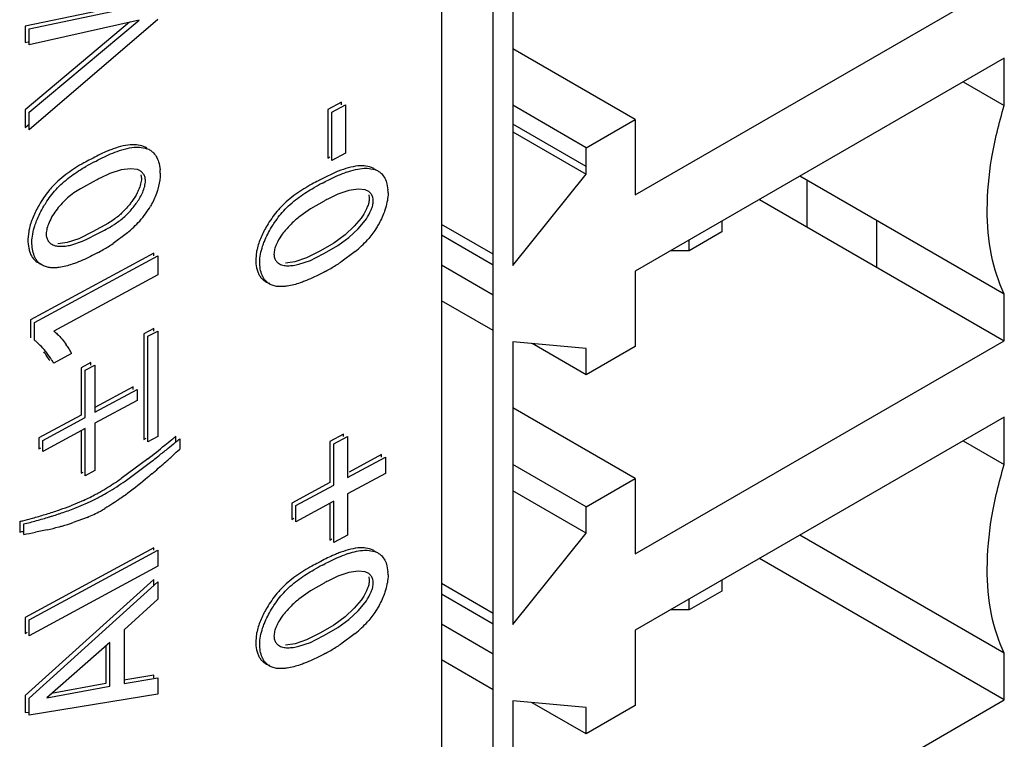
# Model space of a CAD drawing. Header units: inches. Extents: x 0 to 34, y 0 to 22.
# Tile 55 of 129: x 3.957 to 4.293, y 16.613 to 16.858. Entities that reach past the tile are written whole.
import ezdxf

# ---------------------------------------------------------------- set-up
doc = ezdxf.new("R2010")
doc.units = ezdxf.units.IN
doc.header["$LTSCALE"] = 1.87
doc.header["$MEASUREMENT"] = 0
doc.layers.get('0').update_dxf_attribs({"linetype": 'CONTINUOUS'})

msp = doc.modelspace()

# ---------------------------------------------------------------- linework, layer by layer
at = {"color": 6, "linetype": 'CONTINUOUS'}
for p, q in [((4.1010477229, 18.3875301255), (4.1010477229, 15.7329881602)), ((4.1253659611, 16.8709277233), (4.1253659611, 16.7744942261)), ((4.1671242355, 16.7986049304), (4.292955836, 16.8712585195)), ((4.1671242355, 16.8243205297), (4.1253659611, 16.848431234)), ((4.292955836, 16.8452214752), (4.1671242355, 16.7725678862)), ((4.292955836, 16.8290527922), (4.292955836, 16.8452214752)), ((4.2789542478, 16.8371371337), (4.292955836, 16.8290527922)), ((4.1504209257, 16.814676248), (4.1671242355, 16.8243205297)), ((4.1671242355, 16.8243205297), (4.1671242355, 16.7986049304)), ((4.1504209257, 16.8082492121), (4.1253659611, 16.8227156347)), ((4.1253659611, 16.7744942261), (4.1504209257, 16.8056757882)), ((4.2255927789, 16.8036696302), (4.2255927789, 16.7876825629)), ((4.2493572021, 16.7899443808), (4.2493572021, 16.7739612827)), ((4.1187499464, 16.77831423), (4.1010477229, 16.788535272)), ((4.19670485, 16.7896473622), (4.19670485, 16.7859486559)), ((4.1010477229, 16.7849854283), (4.1187499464, 16.7747693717)), ((4.19670485, 16.7859486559), (4.1855693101, 16.7795191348)), ((4.1855693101, 16.7795191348), (4.1855693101, 16.7832178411)), ((4.1855693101, 16.7795191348), (4.1791636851, 16.7795193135)), ((4.1010477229, 16.7747002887), (4.1187499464, 16.7644848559)), ((4.1671242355, 16.7725678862), (4.1671242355, 16.7468522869)), ((4.1187499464, 16.7522750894), (4.1010477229, 16.7624905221)), ((4.1504209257, 16.7462084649), (4.1253659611, 16.7484571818)), ((4.1253659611, 16.7484571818), (4.1253659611, 16.6520236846)), ((4.1504209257, 16.7372080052), (4.1319529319, 16.7478659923)), ((4.1671242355, 16.7468522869), (4.1504209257, 16.7372080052)), ((4.1504209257, 16.7372080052), (4.1504209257, 16.7462084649)), ((4.1671242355, 16.6761343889), (4.292955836, 16.7487879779)), ((4.1671242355, 16.7018499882), (4.1253659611, 16.7259606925)), ((4.292955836, 16.7227509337), (4.1671242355, 16.6500973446)), ((4.1504209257, 16.6922057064), (4.1253659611, 16.706672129)), ((4.1504209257, 16.6922057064), (4.1671242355, 16.7018499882)), ((4.1671242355, 16.7018499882), (4.1671242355, 16.6761343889)), ((4.1504209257, 16.6832052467), (4.1253659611, 16.6976716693)), ((4.1504209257, 16.6832052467), (4.1504209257, 16.6922057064)), ((4.1253659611, 16.6520236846), (4.1504209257, 16.6832052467)), ((4.292955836, 16.6422932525), (4.2233023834, 16.6825339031)), ((4.292955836, 16.6263174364), (4.2094473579, 16.6745341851)), ((4.1187499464, 16.6558436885), (4.1010477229, 16.6660647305)), ((4.19670485, 16.6671768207), (4.19670485, 16.6634781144)), ((4.1010477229, 16.6625148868), (4.1187499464, 16.6522988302)), ((4.19670485, 16.6634781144), (4.1855693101, 16.6570485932)), ((4.1855693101, 16.6570485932), (4.1855693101, 16.6607472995)), ((4.1855693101, 16.6570485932), (4.1791636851, 16.6570487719)), ((4.1010477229, 16.6522297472), (4.1187499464, 16.6420143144)), ((4.1671242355, 16.6500973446), (4.1671242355, 16.6243817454)), ((4.292955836, 16.6263174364), (4.292955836, 16.6422932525)), ((4.1187499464, 16.6298045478), (4.1010477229, 16.6400199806)), ((4.1504209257, 16.6237379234), (4.1253659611, 16.6259866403)), ((4.1253659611, 16.6259866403), (4.1253659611, 16.529553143)), ((4.1504209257, 16.6147374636), (4.1319529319, 16.6253954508)), ((4.1671242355, 16.5536638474), (4.292955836, 16.6263174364)), ((4.1671242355, 16.6243817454), (4.1504209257, 16.6147374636)), ((4.1504209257, 16.6147374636), (4.1504209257, 16.6237379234))]:
    msp.add_line(p, q, dxfattribs=at)
at = {"color": 7, "linetype": 'CONTINUOUS'}
for p, q in [((4.1187499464, 15.8838074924), (4.1187499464, 18.3653628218)), ((4.0030054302, 16.8652893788), (3.9591174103, 16.856077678)), ((3.9604839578, 16.8552345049), (4.0043719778, 16.8644462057)), ((3.9947379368, 16.85748082), (3.9591174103, 16.8276225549)), ((4.0043719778, 16.858454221), (3.9604839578, 16.8207329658)), ((3.9979875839, 16.8582161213), (3.9604839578, 16.8497301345)), ((3.9604839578, 16.8267793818), (3.9979875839, 16.8582161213)), ((3.9591174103, 16.856077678), (3.9591174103, 16.8505733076)), ((3.9604839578, 16.8497301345), (3.9604839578, 16.8552345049)), ((3.9591174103, 16.8505733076), (3.9602359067, 16.850826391)), ((4.0669861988, 16.8301639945), (4.0623735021, 16.82767171)), ((4.0669861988, 16.8293208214), (4.0669861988, 16.8301639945)), ((3.9591174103, 16.8276225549), (3.9591174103, 16.8215761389)), ((3.9604839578, 16.8207329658), (3.9604839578, 16.8267793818)), ((4.0623735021, 16.82767171), (4.0623735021, 16.811126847)), ((4.0637400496, 16.8268285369), (4.0683527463, 16.8293208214)), ((4.0637400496, 16.8102836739), (4.0637400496, 16.8268285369)), ((4.0683527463, 16.8293208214), (4.0683527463, 16.8127759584)), ((4.1504209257, 16.814676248), (4.1253659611, 16.8291426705)), ((3.9591174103, 16.8215761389), (3.9604839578, 16.822750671)), ((4.1253659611, 16.8201422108), (4.1504209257, 16.8056757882)), ((4.1504209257, 16.8056757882), (4.1504209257, 16.814676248)), ((4.0623735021, 16.811126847), (4.0630786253, 16.8115078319)), ((4.0683527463, 16.8127759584), (4.0637400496, 16.8102836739)), ((3.9919334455, 16.807152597), (3.9880636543, 16.8059056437)), ((3.9950277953, 16.807513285), (3.9919334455, 16.807152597)), ((3.997410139, 16.8072186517), (3.9950277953, 16.807513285)), ((4.0048154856, 16.8093128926), (4.0051777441, 16.8070777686)), ((4.0655654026, 16.8065122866), (4.0599443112, 16.80385016)), ((3.9833974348, 16.8035559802), (3.978038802, 16.8006729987)), ((3.9880636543, 16.8059056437), (3.9847430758, 16.8043044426)), ((3.998646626, 16.8054141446), (3.9988082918, 16.8042119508)), ((4.292955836, 16.764763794), (4.2232920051, 16.8049984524)), ((4.0695466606, 16.8000927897), (4.0656957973, 16.7988066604)), ((4.0726371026, 16.8005211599), (4.0695466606, 16.8000927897)), ((4.0750280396, 16.8003019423), (4.0726371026, 16.8005211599)), ((4.082481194, 16.8023737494), (4.0828363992, 16.8002794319)), ((4.061057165, 16.7964645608), (4.056383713, 16.7938440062)), ((4.0656957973, 16.7988066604), (4.0623282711, 16.7971705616)), ((4.076313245, 16.798554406), (4.076468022, 16.79740743)), ((4.2094473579, 16.7970047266), (4.292955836, 16.7487879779)), ((4.056383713, 16.7938440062), (4.05244602, 16.7909917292)), ((4.0736778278, 16.790662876), (4.0713084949, 16.7878596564)), ((4.0726487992, 16.7869893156), (4.0750231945, 16.7897902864)), ((3.9875977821, 16.7889793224), (3.982159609, 16.7860357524)), ((4.0713084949, 16.7878596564), (4.0682421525, 16.7849594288)), ((4.0695027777, 16.7840268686), (4.0726487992, 16.7869893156)), ((3.9603781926, 16.7861577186), (3.9600975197, 16.7833687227)), ((3.9774261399, 16.7836255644), (3.9734753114, 16.7823077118)), ((3.982159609, 16.7860357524), (3.9774261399, 16.7836255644)), ((3.9787491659, 16.7827634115), (3.9804411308, 16.7835383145)), ((3.9804411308, 16.7835383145), (3.9835261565, 16.7851925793)), ((3.9939988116, 16.7856128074), (3.9891280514, 16.7819867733)), ((4.0682421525, 16.7849594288), (4.0644145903, 16.7821260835)), ((4.0657646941, 16.7812723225), (4.0695027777, 16.7840268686)), ((3.9734753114, 16.7823077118), (3.9703017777, 16.7818932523)), ((3.9747867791, 16.7814522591), (3.9787491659, 16.7827634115)), ((4.0644145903, 16.7821260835), (4.0598193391, 16.7795147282)), ((4.0611858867, 16.7786715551), (4.0657646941, 16.7812723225)), ((4.0030054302, 16.7786505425), (3.9609478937, 16.7559264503)), ((3.9623144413, 16.7550832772), (4.0043719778, 16.7778073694)), ((4.0030054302, 16.7778073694), (4.0030054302, 16.7786505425)), ((4.0043719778, 16.7778073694), (4.0043719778, 16.7712790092)), ((4.0380656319, 16.7793908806), (4.0377572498, 16.776558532)), ((4.0551145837, 16.7771131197), (4.051149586, 16.775748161)), ((4.0598193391, 16.7795147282), (4.0551145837, 16.7771131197)), ((4.0564365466, 16.7762502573), (4.0581786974, 16.7770574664)), ((4.0581786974, 16.7770574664), (4.0611858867, 16.7786715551)), ((4.0716411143, 16.779230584), (4.0667728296, 16.7756414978)), ((4.051149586, 16.775748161), (4.0479431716, 16.7752698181)), ((4.0524931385, 16.7748994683), (4.0564365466, 16.7762502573)), ((4.0043719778, 16.7712790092), (3.968937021, 16.7521331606)), ((4.292955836, 16.7487879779), (4.292955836, 16.764763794)), ((3.9609478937, 16.7559264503), (3.9609478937, 16.7498743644)), ((3.9623144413, 16.7490311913), (3.9623144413, 16.7550832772)), ((4.0030054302, 16.7529918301), (3.9996596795, 16.7511840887)), ((4.0030054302, 16.752148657), (4.0030054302, 16.7529918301)), ((3.9996596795, 16.7511840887), (3.9996596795, 16.7152049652)), ((4.001026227, 16.7503409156), (4.0043719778, 16.752148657)), ((4.001026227, 16.7143617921), (4.001026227, 16.7503409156)), ((4.0043719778, 16.752148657), (4.0043719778, 16.7161695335)), ((3.9750143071, 16.7444704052), (3.968937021, 16.7411867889)), ((3.9815464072, 16.7413973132), (3.978210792, 16.7395950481)), ((3.978210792, 16.7395950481), (3.978210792, 16.7234765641)), ((3.9795773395, 16.738751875), (3.9829129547, 16.7405541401)), ((3.9815464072, 16.7405541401), (3.9815464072, 16.7413973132)), ((3.9829129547, 16.7405541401), (3.9829129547, 16.724435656)), ((3.9795773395, 16.722633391), (3.9795773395, 16.738751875)), ((3.9959571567, 16.733065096), (3.9829129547, 16.7260171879)), ((3.9959571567, 16.7322219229), (3.9959571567, 16.733065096)), ((3.9829129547, 16.724435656), (3.9973237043, 16.7322219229)), ((3.9973237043, 16.7322219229), (3.9973237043, 16.7284797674)), ((3.9973237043, 16.7284797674), (3.9829129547, 16.7206935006)), ((3.978210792, 16.7234765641), (3.9637990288, 16.7156897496)), ((3.9651655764, 16.7148465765), (3.9795773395, 16.722633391)), ((4.292955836, 16.7065822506), (4.292955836, 16.7227509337)), ((3.9829129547, 16.7206935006), (3.9829129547, 16.7045750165)), ((3.9795773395, 16.7188912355), (3.9651655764, 16.7111044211)), ((3.978210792, 16.7181528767), (3.978210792, 16.7036159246)), ((3.9795773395, 16.7027727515), (3.9795773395, 16.7188912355)), ((4.0043719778, 16.7161695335), (4.001026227, 16.7143617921)), ((4.010478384, 16.7143087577), (4.010478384, 16.7162547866)), ((4.0677179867, 16.7170269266), (4.0630363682, 16.714497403)), ((4.0644029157, 16.7136542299), (4.0690845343, 16.7161837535)), ((4.0677179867, 16.7161837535), (4.0677179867, 16.7170269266)), ((4.0690845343, 16.7161837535), (4.0690845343, 16.7021427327)), ((3.9637990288, 16.7156897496), (3.9637990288, 16.7119475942)), ((3.9651655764, 16.7111044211), (3.9651655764, 16.7148465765)), ((3.9996596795, 16.7152049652), (4.0003648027, 16.71558595)), ((4.0118449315, 16.7154116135), (4.0118449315, 16.7118679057)), ((4.0630363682, 16.714497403), (4.0630363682, 16.7004563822)), ((4.0644029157, 16.6996132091), (4.0644029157, 16.7136542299)), ((4.2789542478, 16.7146665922), (4.292955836, 16.7065822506)), ((3.9637990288, 16.7119475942), (3.964504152, 16.712328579)), ((4.0806651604, 16.7099813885), (4.0696136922, 16.7040101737)), ((4.0806651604, 16.7091382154), (4.0806651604, 16.7099813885)), ((4.0009880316, 16.7085955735), (3.9919050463, 16.7018347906)), ((3.9932597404, 16.7009834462), (4.0023480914, 16.7077473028)), ((4.0690845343, 16.7021427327), (4.0820317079, 16.7091382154)), ((4.0820317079, 16.7091382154), (4.0820317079, 16.7036009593)), ((3.978210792, 16.7036159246), (3.9789159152, 16.7039969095)), ((3.9829129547, 16.7045750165), (3.9795773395, 16.7027727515)), ((4.0820317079, 16.7036009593), (4.0690845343, 16.6966054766)), ((4.0630363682, 16.7004563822), (4.0500902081, 16.6934614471)), ((4.0514567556, 16.6926182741), (4.0644029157, 16.6996132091)), ((4.0690845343, 16.6966054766), (4.0690845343, 16.6825633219)), ((3.9790798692, 16.6944040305), (3.9746980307, 16.6925646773)), ((3.976061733, 16.6917204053), (3.9804459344, 16.6935606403)), ((4.0500902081, 16.6934614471), (4.0500902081, 16.6879241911)), ((4.0644029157, 16.694075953), (4.0514567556, 16.687081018)), ((4.0514567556, 16.687081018), (4.0514567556, 16.6926182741)), ((4.0630363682, 16.6933375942), (4.0630363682, 16.6808769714)), ((4.0644029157, 16.6800337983), (4.0644029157, 16.694075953)), ((3.9572960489, 16.6871876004), (3.9572960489, 16.6835996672)), ((3.9586625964, 16.6827564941), (3.9586625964, 16.6863444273)), ((3.9802697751, 16.6885928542), (3.9755323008, 16.6868121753)), ((4.0500902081, 16.6879241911), (4.0507953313, 16.688305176)), ((3.9666935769, 16.6843894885), (3.962700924, 16.6835340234)), ((4.0690845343, 16.6825633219), (4.0644029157, 16.6800337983)), ((4.0630363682, 16.6808769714), (4.0637414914, 16.6812579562)), ((4.0030054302, 16.6781974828), (3.9591174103, 16.6544843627)), ((3.9604839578, 16.6536411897), (4.0043719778, 16.6773543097)), ((4.0030054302, 16.6773543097), (4.0030054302, 16.6781974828)), ((4.0043719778, 16.6773543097), (4.0043719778, 16.6719055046)), ((4.0043719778, 16.6719055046), (3.9604839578, 16.6481923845)), ((4.069545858, 16.6698083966), (4.0656951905, 16.6685206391)), ((4.0726362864, 16.6702380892), (4.069545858, 16.6698083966)), ((4.075027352, 16.6700200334), (4.0726362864, 16.6702380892)), ((4.0824804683, 16.672094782), (4.0828362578, 16.6699981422)), ((4.0030054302, 16.6674563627), (3.9591174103, 16.6278288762)), ((3.9604839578, 16.6269857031), (4.0043719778, 16.6666131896)), ((4.0030054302, 16.6653793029), (4.0030054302, 16.6674563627)), ((4.0043719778, 16.6666131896), (4.0043719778, 16.6606767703)), ((4.061057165, 16.6661774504), (4.0563843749, 16.6635577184)), ((4.0656951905, 16.6685206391), (4.0623319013, 16.6668857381)), ((4.0763136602, 16.6682720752), (4.076468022, 16.6671271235)), ((4.0563843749, 16.6635577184), (4.0524470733, 16.6607069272)), ((4.0043719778, 16.6606767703), (3.9929491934, 16.6502524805)), ((4.0736772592, 16.6603833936), (4.0713078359, 16.6575810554)), ((4.0726481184, 16.6567107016), (4.0750226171, 16.6595108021)), ((4.0713078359, 16.6575810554), (4.0682415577, 16.6546818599)), ((4.069496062, 16.653744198), (4.0726481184, 16.6567107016)), ((3.9591174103, 16.6544843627), (3.9591174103, 16.6490355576)), ((3.9604839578, 16.6481923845), (3.9604839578, 16.6536411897)), ((4.0682415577, 16.6546818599), (4.064414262, 16.6518496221)), ((4.0657642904, 16.6509958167), (4.069496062, 16.653744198)), ((3.9591174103, 16.6490355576), (3.9598225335, 16.6494165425)), ((3.9929491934, 16.6502524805), (3.9929491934, 16.631991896)), ((4.0380654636, 16.6491099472), (4.0377572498, 16.6462770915)), ((4.0598193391, 16.6492389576), (4.0551148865, 16.6468363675)), ((4.064414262, 16.6518496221), (4.0598193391, 16.6492389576)), ((4.0611858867, 16.6483957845), (4.0657642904, 16.6509958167)), ((4.0716432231, 16.6489519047), (4.0667743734, 16.6453616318)), ((3.9880202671, 16.6459507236), (3.9665014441, 16.6270811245)), ((3.9880202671, 16.6310784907), (3.9880202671, 16.6459507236)), ((4.0511500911, 16.6454702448), (4.0479436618, 16.644991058)), ((4.0551148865, 16.6468363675), (4.0511500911, 16.6454702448)), ((4.0524935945, 16.6446215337), (4.0564368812, 16.6459735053)), ((4.0564368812, 16.6459735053), (4.0581764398, 16.6467799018)), ((4.0581764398, 16.6467799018), (4.0611858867, 16.6483957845)), ((3.9866537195, 16.6447524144), (3.9866537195, 16.6319216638)), ((4.0030054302, 16.6347544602), (3.9927738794, 16.6330352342)), ((3.9929491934, 16.631991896), (4.0043719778, 16.6339112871)), ((4.0030054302, 16.6339112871), (4.0030054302, 16.6347544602)), ((4.0043719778, 16.6339112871), (4.0043719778, 16.6282957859)), ((3.9665014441, 16.6270811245), (3.9880202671, 16.6310784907)), ((3.9866537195, 16.6319216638), (3.9680887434, 16.6284730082)), ((3.9591174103, 16.6278288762), (3.9591174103, 16.6220047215)), ((4.0043719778, 16.6282957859), (3.9604839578, 16.6211615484)), ((3.9604839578, 16.6211615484), (3.9604839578, 16.6269857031)), ((3.9591174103, 16.6220047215), (3.9603152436, 16.6221994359))]:
    msp.add_line(p, q, dxfattribs=at)
for centre, radius, start, end in [((3.998237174, 16.8075940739), 0.0071596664, 63.8742700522, 70.1047225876), ((3.998485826, 16.8081064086), 0.0065901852, 57.7099831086, 63.8537915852), ((4.0038576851, 16.7647451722), 0.0511110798, 115.9569224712, 118.934847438), ((4.0061998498, 16.7622584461), 0.0530160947, 116.1274877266, 119.7990512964), ((4.0115032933, 16.7574425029), 0.0611342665, 118.5467592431, 119.4060728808), ((3.9895906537, 16.8058907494), 0.0156322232, 0.5143219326, 4.3548969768), ((4.0819171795, 16.7656453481), 0.0440168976, 110.0875045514, 111.8074541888), ((4.0760138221, 16.8003006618), 0.0072713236, 64.8804772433, 71.4126756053), ((4.0762619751, 16.800838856), 0.0066786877, 59.3565069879, 64.8480144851), ((4.0124185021, 16.7529636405), 0.0583250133, 118.327031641, 119.8396911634), ((4.0818280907, 16.7566252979), 0.0519913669, 115.8654961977, 118.6620135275), ((4.0896766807, 16.7492255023), 0.0621921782, 118.5595888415, 119.3999677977), ((4.0821187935, 16.7678191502), 0.0407827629, 109.2303689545, 110.1143090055), ((4.0837812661, 16.7547824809), 0.0531468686, 115.9644143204, 119.5048631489), ((4.0687650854, 16.7991279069), 0.0141183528, 0.3991160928, 4.6783712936), ((4.0915824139, 16.7430032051), 0.0615622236, 118.3721339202, 119.7254090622), ((3.9762291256, 16.8095111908), 0.0296268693, 317.9668484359, 330.2025063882), ((3.9798509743, 16.7824290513), 0.0198265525, 167.3801364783, 169.1601577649), ((3.9629069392, 16.8296995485), 0.0490512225, 294.8573763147, 301.7796652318), ((3.9647605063, 16.8203469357), 0.0454019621, 310.0898193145, 317.5006765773), ((4.0420862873, 16.8147511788), 0.0462082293, 309.762069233, 317.0250504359), ((3.9700660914, 16.7849205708), 0.0036840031, 214.5522967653, 233.9299329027), ((3.9549871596, 16.833183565), 0.0615327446, 297.9452760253, 300.0159347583), ((3.953783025, 16.835229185), 0.0639063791, 300.0332751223, 303.5782339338), ((4.0570477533, 16.7755254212), 0.0193716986, 166.6985181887, 168.4898465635), ((4.047570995, 16.7781169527), 0.0035283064, 215.6772713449, 233.5306199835), ((4.0320082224, 16.8281141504), 0.0629400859, 297.9237902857, 299.8468343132), ((4.0306209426, 16.8304851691), 0.0656870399, 299.8671173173, 303.3920981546), ((3.9487544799, 16.7319731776), 0.0217910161, 48.3902061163, 51.5176869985), ((3.947845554, 16.7309712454), 0.0231437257, 43.344379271, 48.354921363), ((3.9485429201, 16.7304530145), 0.0299474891, 31.3629109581, 34.6663276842), ((3.9328090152, 16.7206073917), 0.0408324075, 31.6444334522, 36.7892914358), ((3.9457950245, 16.7287597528), 0.0331751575, 28.2660740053, 31.3900159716), ((3.9333813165, 16.7192470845), 0.0417798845, 31.6767271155, 33.6096562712), ((3.8081679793, 16.9581375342), 0.3153359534, 309.5995917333, 309.9090654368), ((3.7563392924, 17.021765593), 0.3974021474, 307.996989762, 309.059221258), ((3.7934468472, 16.9759607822), 0.3384526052, 309.0674902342, 309.5965489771), ((3.7875805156, 16.9839668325), 0.3498816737, 308.8987642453, 309.4098433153), ((3.8012507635, 16.967295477), 0.3283222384, 309.4136934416, 309.5896692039), ((3.8093310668, 16.9575319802), 0.3156487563, 309.5888017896, 309.9097220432), ((3.725528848, 17.0616837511), 0.4493327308, 308.0295198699, 308.3579933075), ((3.7595775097, 17.0186962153), 0.3944944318, 308.3547536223, 308.8966350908), ((3.8207639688, 16.9176050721), 0.2807853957, 311.4720550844, 312.2290842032), ((3.8324164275, 16.9047580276), 0.2634410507, 312.2304399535, 312.9293057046), ((3.8032756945, 16.937401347), 0.3072000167, 310.4015214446, 311.4708274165), ((3.9311130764, 16.7901081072), 0.1071813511, 301.2057926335, 304.5543642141), ((3.9337607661, 16.7872743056), 0.1048152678, 300.7807737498, 304.5869052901), ((3.9485464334, 16.7612126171), 0.0734552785, 294.5617569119, 298.2444281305), ((3.9368906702, 16.7804894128), 0.095959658, 298.9284347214, 299.3453991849), ((3.9350762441, 16.7836753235), 0.0996259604, 299.357057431, 301.1731077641), ((3.9380388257, 16.780078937), 0.0964440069, 298.9176456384, 300.3632855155), ((3.936473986, 16.7827760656), 0.0995621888, 300.3557211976, 300.7640744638), ((3.9394067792, 16.7834646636), 0.0975104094, 288.980201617, 291.2183357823), ((3.9508842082, 16.7583421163), 0.0712076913, 294.5286332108, 295.9710464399), ((3.9499582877, 16.7602519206), 0.0733301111, 295.9679845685, 297.5839731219), ((3.9491644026, 16.7617868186), 0.0750581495, 297.5785647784, 298.2358025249), ((3.921504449, 16.835212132), 0.1522727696, 285.2886761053, 286.9717985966), ((3.9249911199, 16.8234415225), 0.1399970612, 287.0131469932, 288.8328829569), ((3.9278381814, 16.8178975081), 0.1350687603, 286.9958530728, 287.4506389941), ((3.9266071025, 16.8217933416), 0.1391544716, 287.4531592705, 288.4115012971), ((3.9413325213, 16.7779786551), 0.0916963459, 288.3387946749, 288.9572297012), ((3.9253150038, 16.8256955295), 0.1432650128, 288.4088995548, 288.8277024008), ((3.9417392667, 16.7799809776), 0.0946993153, 288.3483318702, 291.2498911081), ((3.9581125, 16.7405772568), 0.0565094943, 293.0851231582, 298.1851981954), ((3.9492077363, 16.7551865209), 0.073598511, 298.9236900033, 300.3085413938), ((3.9154061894, 16.8559834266), 0.1739160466, 283.9374533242, 284.3010089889), ((3.9126294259, 16.8667417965), 0.1850269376, 284.3112975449, 285.3651979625), ((3.9154089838, 16.8605641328), 0.1795087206, 283.9429412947, 285.3811642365), ((3.9202922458, 16.8432856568), 0.1615539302, 285.3366806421, 286.923274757), ((3.9523126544, 16.7553763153), 0.0723832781, 284.6658746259, 285.5737789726), ((3.9505950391, 16.7613425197), 0.0785915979, 285.6122378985, 288.4998322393), ((3.9226920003, 16.873835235), 0.1933572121, 280.3094421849, 280.7205673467), ((3.9211352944, 16.8885414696), 0.2091787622, 280.3349894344, 281.4614545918), ((3.9350225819, 16.8228603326), 0.1420465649, 282.8830689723, 284.5210746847), ((4.0816877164, 16.6359867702), 0.0433538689, 110.0823107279, 111.0471965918), ((4.0814381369, 16.6394313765), 0.0387712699, 108.0741153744, 110.1290944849), ((4.0760116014, 16.6700389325), 0.0072514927, 64.7783713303, 71.3392138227), ((4.0762596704, 16.6705745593), 0.0066612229, 59.244405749, 64.745496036), ((4.0818143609, 16.6263524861), 0.0519776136, 115.8560272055, 118.6553688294), ((4.0837754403, 16.6244964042), 0.0531484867, 115.9565796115, 119.4992105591), ((4.0896675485, 16.6189744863), 0.0621611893, 118.56566902, 119.4064008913), ((4.0687300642, 16.6688431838), 0.0141533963, 0.4114167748, 4.6807074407), ((4.0915999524, 16.6127095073), 0.0615766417, 118.3795967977, 119.73654159), ((4.0421995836, 16.6843145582), 0.0460157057, 309.7814295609, 317.0754218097), ((4.0570563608, 16.6452444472), 0.0193803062, 166.7038774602, 168.4949060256), ((4.0475697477, 16.647836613), 0.003527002, 215.6872038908, 233.5310472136), ((4.0320629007, 16.6977494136), 0.0628398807, 297.9157905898, 299.8435349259), ((4.0306419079, 16.700178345), 0.065653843, 299.8643353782, 303.3908949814)]:
    msp.add_arc(centre, radius, start, end, dxfattribs=at)
at = {"color": 6, "linetype": 'CONTINUOUS'}
for points, knots in [([(4.2871455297, 16.7935534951), (4.2871455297, 16.7993296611), (4.288256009, 16.8113635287), (4.2911044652, 16.8230857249), (4.292955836, 16.8290527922)], [0, 0, 0, 0, 0.4803926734, 1, 1, 1, 1]), ([(4.292955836, 16.764763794), (4.2909370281, 16.768939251), (4.2879606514, 16.7784580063), (4.2871455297, 16.7883401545), (4.2871455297, 16.7935534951)], [0, 0, 0, 0, 0.4707929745, 1, 1, 1, 1]), ([(4.2871455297, 16.6710829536), (4.2871455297, 16.6768591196), (4.288256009, 16.6888929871), (4.2911044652, 16.7006151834), (4.292955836, 16.7065822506)], [0, 0, 0, 0, 0.4803926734, 1, 1, 1, 1]), ([(4.292955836, 16.6422932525), (4.2909370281, 16.6464687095), (4.2879606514, 16.6559874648), (4.2871455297, 16.665869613), (4.2871455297, 16.6710829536)], [0, 0, 0, 0, 0.4707929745, 1, 1, 1, 1])]:
    msp.add_open_spline(points, degree=3, knots=knots, dxfattribs=at)
at = {"color": 7, "linetype": 'CONTINUOUS'}
for points, knots in [([(3.989176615, 16.8142698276), (3.9886005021, 16.8140639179), (3.9862445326, 16.8131601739), (3.9839673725, 16.8120576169), (3.9822887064, 16.8111445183)], [0, 0, 0, 0, 0.2425160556, 1, 1, 1, 1]), ([(3.9828531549, 16.8098571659), (3.9834825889, 16.8102148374), (3.9859439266, 16.8115528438), (3.9885128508, 16.8126990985), (3.9904689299, 16.8133994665)], [0, 0, 0, 0, 0.2584052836, 1, 1, 1, 1]), ([(3.9957653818, 16.815690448), (3.9946808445, 16.8156687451), (3.9924334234, 16.8153327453), (3.9902774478, 16.8146632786), (3.989176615, 16.8142698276)], [0, 0, 0, 0, 0.4813030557, 1, 1, 1, 1]), ([(3.9904689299, 16.8133994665), (3.9915871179, 16.8137998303), (3.9937774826, 16.8144815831), (3.9960609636, 16.8148244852), (3.9971632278, 16.8148475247)], [0, 0, 0, 0, 0.5186002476, 1, 1, 1, 1]), ([(4.0006397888, 16.8145206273), (3.9999425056, 16.8149484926), (3.9983351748, 16.8155680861), (3.9966351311, 16.8157078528), (3.9957653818, 16.815690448)], [0, 0, 0, 0, 0.4846468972, 1, 1, 1, 1]), ([(3.9971632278, 16.8148475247), (3.9974714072, 16.8148539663), (3.9986570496, 16.8148358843), (3.9998480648, 16.8146259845), (4.0006736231, 16.814326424)], [0, 0, 0, 0, 0.2598006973, 1, 1, 1, 1]), ([(4.0020063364, 16.8136774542), (4.002353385, 16.8134556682), (4.0031688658, 16.8127580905), (4.004165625, 16.8112744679), (4.0046381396, 16.809994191), (4.0048154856, 16.8093128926)], [0, 0, 0, 0, 0.2333893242, 0.6010656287, 1, 1, 1, 1]), ([(3.9791293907, 16.809476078), (3.9772436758, 16.8084336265), (3.9744546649, 16.8066594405), (3.9709307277, 16.8038923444), (3.9692530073, 16.8022773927), (3.9684522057, 16.8014068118)], [0, 0, 0, 0, 0.4812659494, 0.7357942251, 1, 1, 1, 1]), ([(3.9701686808, 16.8009405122), (3.9709030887, 16.8017152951), (3.972431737, 16.8031592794), (3.9748700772, 16.805070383), (3.9773400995, 16.8067625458), (3.9790157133, 16.8077849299), (3.979852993, 16.8082644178)], [0, 0, 0, 0, 0.2629337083, 0.516806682, 0.7623575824, 1, 1, 1, 1]), ([(4.0001748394, 16.8033687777), (4.0001765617, 16.8038542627), (4.0000366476, 16.8047756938), (3.9994067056, 16.8059445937), (3.99849983, 16.80677114), (3.9977797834, 16.8071002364), (3.997410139, 16.8072186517)], [0, 0, 0, 0, 0.287038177, 0.5387652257, 0.7705125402, 1, 1, 1, 1]), ([(4.0733860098, 16.808489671), (4.0722988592, 16.8084487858), (4.0700526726, 16.8080784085), (4.0678990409, 16.807386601), (4.0667993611, 16.8069846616)], [0, 0, 0, 0, 0.4816459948, 1, 1, 1, 1]), ([(4.0686862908, 16.8063263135), (4.0697045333, 16.8066813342), (4.0717028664, 16.8072882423), (4.0737775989, 16.80760864), (4.0747836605, 16.8076473)], [0, 0, 0, 0, 0.5171580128, 1, 1, 1, 1]), ([(4.078299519, 16.8074280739), (4.0775896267, 16.8078363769), (4.0759642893, 16.808415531), (4.0742585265, 16.8085224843), (4.0733860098, 16.808489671)], [0, 0, 0, 0, 0.4839852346, 1, 1, 1, 1]), ([(4.0747836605, 16.8076473), (4.0750943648, 16.8076592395), (4.0762894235, 16.8076624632), (4.0774931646, 16.8074755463), (4.0783315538, 16.8071927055)], [0, 0, 0, 0, 0.2600328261, 1, 1, 1, 1]), ([(4.0796660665, 16.8065849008), (4.0800112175, 16.8063764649), (4.0813543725, 16.8052840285), (4.0821412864, 16.803639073), (4.082481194, 16.8023737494)], [0, 0, 0, 0, 0.2353262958, 1, 1, 1, 1]), ([(3.9988082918, 16.8042119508), (3.9987793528, 16.8035663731), (3.9985566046, 16.8022263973), (3.9981208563, 16.8009452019), (3.9978477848, 16.8002985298)], [0, 0, 0, 0, 0.4793286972, 1, 1, 1, 1]), ([(3.9992383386, 16.7995084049), (3.9995087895, 16.8001486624), (3.9999432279, 16.8014098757), (4.000160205, 16.8027343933), (4.0001748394, 16.8033687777)], [0, 0, 0, 0, 0.5227444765, 1, 1, 1, 1]), ([(4.005222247, 16.8060310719), (4.0052170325, 16.805587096), (4.0051249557, 16.8037123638), (4.0047670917, 16.801853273), (4.0043692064, 16.8004776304)], [0, 0, 0, 0, 0.236672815, 1, 1, 1, 1]), ([(4.060512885, 16.8025650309), (4.0611394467, 16.8029208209), (4.0635922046, 16.8042545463), (4.0661486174, 16.8054024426), (4.0680938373, 16.8061145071)], [0, 0, 0, 0, 0.2580715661, 1, 1, 1, 1]), ([(3.9684522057, 16.8014068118), (3.968019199, 16.8009360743), (3.9663204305, 16.7989630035), (3.9648551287, 16.7967932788), (3.9638790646, 16.7950902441)], [0, 0, 0, 0, 0.2457625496, 1, 1, 1, 1]), ([(3.9655249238, 16.794724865), (3.965859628, 16.7952889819), (3.9672370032, 16.7974811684), (3.9688387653, 16.7995374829), (3.9701686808, 16.8009405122)], [0, 0, 0, 0, 0.2533446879, 1, 1, 1, 1]), ([(3.978038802, 16.8006729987), (3.9772764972, 16.8002152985), (3.9757384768, 16.7992508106), (3.9742930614, 16.7981460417), (3.9735966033, 16.7975369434)], [0, 0, 0, 0, 0.4900582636, 1, 1, 1, 1]), ([(3.9978477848, 16.8002985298), (3.9977000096, 16.7999485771), (3.9970470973, 16.7985593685), (3.9962112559, 16.7972628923), (3.99553272, 16.7963297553)], [0, 0, 0, 0, 0.2476958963, 1, 1, 1, 1]), ([(4.0043692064, 16.8004776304), (4.0042292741, 16.7999938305), (4.0035907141, 16.7980293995), (4.0027129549, 16.7961443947), (4.0019389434, 16.7947885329)], [0, 0, 0, 0, 0.2439046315, 1, 1, 1, 1]), ([(4.0568908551, 16.8022458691), (4.0550127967, 16.801219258), (4.0522329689, 16.7994742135), (4.0487116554, 16.7967546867), (4.0470309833, 16.7951675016), (4.0462269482, 16.7943113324)], [0, 0, 0, 0, 0.4814124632, 0.7358223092, 1, 1, 1, 1]), ([(4.0477819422, 16.7936685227), (4.0485278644, 16.7944501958), (4.0500798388, 16.7959059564), (4.0525539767, 16.7978299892), (4.0550586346, 16.7995311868), (4.0567577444, 16.8005565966), (4.0576065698, 16.8010369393)], [0, 0, 0, 0, 0.2630990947, 0.5170251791, 0.7625070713, 1, 1, 1, 1]), ([(4.0778345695, 16.7965642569), (4.0778353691, 16.7970445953), (4.0776919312, 16.7979558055), (4.0770489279, 16.7991026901), (4.0761256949, 16.7998954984), (4.0753998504, 16.8001967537), (4.0750280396, 16.8003019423)], [0, 0, 0, 0, 0.2867685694, 0.5377616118, 0.7693119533, 1, 1, 1, 1]), ([(3.9735966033, 16.7975369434), (3.9722930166, 16.796396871), (3.9699200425, 16.7937722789), (3.9679892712, 16.7907792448), (3.9672873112, 16.7891335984)], [0, 0, 0, 0, 0.4918608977, 1, 1, 1, 1]), ([(3.9965937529, 16.7950762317), (3.9968537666, 16.7954216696), (3.9978611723, 16.7968177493), (3.998736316, 16.7983199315), (3.9992383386, 16.7995084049)], [0, 0, 0, 0, 0.2510049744, 1, 1, 1, 1]), ([(4.076468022, 16.79740743), (4.0764671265, 16.7969087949), (4.0763051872, 16.7958616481), (4.0759725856, 16.7948647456), (4.0757680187, 16.794354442)], [0, 0, 0, 0, 0.4756090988, 1, 1, 1, 1]), ([(4.0771243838, 16.7934870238), (4.0773312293, 16.7940009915), (4.0776673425, 16.7950059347), (4.0778319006, 16.7960612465), (4.0778345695, 16.7965642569)], [0, 0, 0, 0, 0.5241291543, 1, 1, 1, 1]), ([(4.0828830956, 16.799226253), (4.0828696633, 16.7983863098), (4.0826794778, 16.7966444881), (4.0822633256, 16.7949469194), (4.0820023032, 16.7940816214)], [0, 0, 0, 0, 0.4817187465, 1, 1, 1, 1]), ([(3.9638790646, 16.7950902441), (3.9631175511, 16.7937615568), (3.9617758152, 16.7910650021), (3.9608247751, 16.7881978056), (3.9605034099, 16.7867607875)], [0, 0, 0, 0, 0.5098083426, 1, 1, 1, 1]), ([(3.9624552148, 16.7880439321), (3.9626406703, 16.7886169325), (3.9634730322, 16.7909264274), (3.96458017, 16.7931325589), (3.9655249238, 16.794724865)], [0, 0, 0, 0, 0.2454467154, 1, 1, 1, 1]), ([(3.99553272, 16.7963297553), (3.9952634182, 16.7959594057), (3.9941804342, 16.7945362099), (3.9929735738, 16.7932041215), (3.9919996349, 16.7922975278)], [0, 0, 0, 0, 0.2560305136, 1, 1, 1, 1]), ([(3.9930939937, 16.7912022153), (3.9934080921, 16.7914864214), (3.9946667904, 16.7926912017), (3.9958010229, 16.79402306), (3.9965937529, 16.7950762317)], [0, 0, 0, 0, 0.2431967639, 1, 1, 1, 1]), ([(4.0462269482, 16.7943113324), (4.0457951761, 16.793851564), (4.0440963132, 16.7919217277), (4.0426220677, 16.7897983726), (4.041633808, 16.7881297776)], [0, 0, 0, 0, 0.2454163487, 1, 1, 1, 1]), ([(4.0431448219, 16.7875283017), (4.0434808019, 16.7880858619), (4.0448605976, 16.7902510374), (4.0464587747, 16.7922819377), (4.0477819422, 16.7936685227)], [0, 0, 0, 0, 0.2535332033, 1, 1, 1, 1]), ([(4.0757680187, 16.794354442), (4.0756370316, 16.7940276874), (4.0750582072, 16.7927339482), (4.0743042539, 16.7915231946), (4.0736778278, 16.790662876)], [0, 0, 0, 0, 0.2485662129, 1, 1, 1, 1]), ([(4.0750231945, 16.7897902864), (4.0756525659, 16.790651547), (4.0764104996, 16.7918637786), (4.0769926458, 16.7931596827), (4.0771243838, 16.7934870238)], [0, 0, 0, 0, 0.751434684, 1, 1, 1, 1]), ([(4.0820023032, 16.7940816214), (4.0818543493, 16.7935911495), (4.0811890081, 16.7916055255), (4.0802958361, 16.7896975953), (4.0795146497, 16.7883228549)], [0, 0, 0, 0, 0.2447115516, 1, 1, 1, 1]), ([(3.9919996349, 16.7922975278), (3.9916520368, 16.791973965), (3.9902670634, 16.7907621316), (3.9887522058, 16.7897064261), (3.9875977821, 16.7889793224)], [0, 0, 0, 0, 0.2582016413, 1, 1, 1, 1]), ([(3.9887399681, 16.7880021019), (3.9891122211, 16.7882324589), (3.9906321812, 16.7892002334), (3.9920821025, 16.7902866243), (3.9930939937, 16.7912022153)], [0, 0, 0, 0, 0.2428780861, 1, 1, 1, 1]), ([(4.05244602, 16.7909917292), (4.0514246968, 16.7901466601), (4.0494383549, 16.7883068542), (4.0476288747, 16.7862832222), (4.0468111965, 16.7851733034)], [0, 0, 0, 0, 0.4902037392, 1, 1, 1, 1]), ([(3.9614640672, 16.7825255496), (3.9614553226, 16.7834225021), (3.9616689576, 16.7852990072), (3.9621541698, 16.7871137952), (3.9624552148, 16.7880439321)], [0, 0, 0, 0, 0.478490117, 1, 1, 1, 1]), ([(3.9672873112, 16.7891335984), (3.9670102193, 16.7884839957), (3.9665632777, 16.7872056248), (3.9663381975, 16.7858608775), (3.9663240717, 16.7852172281)], [0, 0, 0, 0, 0.5231206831, 1, 1, 1, 1]), ([(4.041633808, 16.7881297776), (4.040866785, 16.7868347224), (4.0395043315, 16.7842029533), (4.0385291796, 16.7813942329), (4.0381957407, 16.7799823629)], [0, 0, 0, 0, 0.5092097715, 1, 1, 1, 1]), ([(4.040115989, 16.7810785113), (4.0402998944, 16.7816328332), (4.0411251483, 16.7838644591), (4.0422188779, 16.7859916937), (4.0431448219, 16.7875283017)], [0, 0, 0, 0, 0.2455919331, 1, 1, 1, 1]), ([(4.0795146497, 16.7883228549), (4.0792556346, 16.7878670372), (4.0781806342, 16.7860873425), (4.0769253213, 16.7844158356), (4.0758946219, 16.7832520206)], [0, 0, 0, 0, 0.2521887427, 1, 1, 1, 1]), ([(3.9600975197, 16.7833687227), (3.9601212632, 16.7823674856), (3.9602456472, 16.7808970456), (3.9607168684, 16.7790525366), (3.9612233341, 16.7778416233), (3.9619182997, 16.7768101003), (3.9630476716, 16.7757011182), (3.9641160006, 16.7751494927), (3.9648544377, 16.7749188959)], [0, 0, 0, 0, 0.2883016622, 0.4218513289, 0.5467665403, 0.6642357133, 0.7773066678, 1, 1, 1, 1]), ([(3.9663240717, 16.7852172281), (3.966322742, 16.7847721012), (3.966438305, 16.783925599), (3.9668080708, 16.7831556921), (3.9670319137, 16.7828311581)], [0, 0, 0, 0, 0.5303115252, 1, 1, 1, 1]), ([(4.0468111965, 16.7851733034), (4.0461921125, 16.7843329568), (4.0454431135, 16.7831524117), (4.0448663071, 16.781888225), (4.0447360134, 16.7815691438)], [0, 0, 0, 0, 0.7517630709, 1, 1, 1, 1]), ([(3.9647398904, 16.7747529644), (3.9641943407, 16.7750948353), (3.963442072, 16.7757572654), (3.96268202, 16.7768573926), (3.9620559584, 16.7781759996), (3.9615889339, 16.7800898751), (3.9614751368, 16.7816904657), (3.9614640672, 16.7825255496)], [0, 0, 0, 0, 0.2195236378, 0.3341711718, 0.4544647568, 0.7152346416, 1, 1, 1, 1]), ([(3.9678970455, 16.7819428), (3.9683363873, 16.7816222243), (3.9693908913, 16.7811635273), (3.9711196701, 16.7810035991), (3.972937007, 16.7811025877), (3.9741659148, 16.7813118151), (3.9747867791, 16.7814522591)], [0, 0, 0, 0, 0.2304063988, 0.4732387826, 0.7303279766, 1, 1, 1, 1]), ([(4.0391237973, 16.7757153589), (4.0391190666, 16.7765880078), (4.0393345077, 16.7784127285), (4.0398165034, 16.7801758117), (4.040115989, 16.7810785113)], [0, 0, 0, 0, 0.4784999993, 1, 1, 1, 1]), ([(4.0447360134, 16.7815691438), (4.0445214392, 16.7810436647), (4.0441750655, 16.7800092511), (4.0439998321, 16.7789266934), (4.0439838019, 16.7784070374)], [0, 0, 0, 0, 0.5219297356, 1, 1, 1, 1]), ([(3.9838231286, 16.7788258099), (3.9832321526, 16.7785001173), (3.9809136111, 16.7772600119), (3.9785216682, 16.776149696), (3.9766961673, 16.7754502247)], [0, 0, 0, 0, 0.2565996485, 1, 1, 1, 1]), ([(4.0377572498, 16.776558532), (4.0377828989, 16.7755839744), (4.0379130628, 16.7741534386), (4.0383935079, 16.772365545), (4.0389049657, 16.7711975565), (4.0396018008, 16.7702094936), (4.0407303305, 16.769155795), (4.04178759, 16.7686454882), (4.0425150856, 16.7684370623)], [0, 0, 0, 0, 0.2882332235, 0.4214794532, 0.5460248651, 0.6632060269, 0.7762585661, 1, 1, 1, 1]), ([(4.0439838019, 16.7784070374), (4.0439833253, 16.7779670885), (4.0441016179, 16.7771309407), (4.0444778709, 16.7763749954), (4.0447048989, 16.7760591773)], [0, 0, 0, 0, 0.5307626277, 1, 1, 1, 1]), ([(3.9707661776, 16.7738386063), (3.970218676, 16.7737663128), (3.9691411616, 16.7736747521), (3.9675555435, 16.7737437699), (3.9660627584, 16.7740685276), (3.9651543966, 16.7744932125), (3.9647398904, 16.7747529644)], [0, 0, 0, 0, 0.2667066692, 0.5210575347, 0.7637596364, 1, 1, 1, 1]), ([(3.9766961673, 16.7754502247), (3.9761975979, 16.7752591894), (3.9742699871, 16.7745628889), (3.9722698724, 16.7740371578), (3.9707661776, 16.7738386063)], [0, 0, 0, 0, 0.2603625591, 1, 1, 1, 1]), ([(4.0423850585, 16.7682399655), (4.0418498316, 16.7685620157), (4.0411084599, 16.769190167), (4.0403526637, 16.7702422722), (4.0397246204, 16.7715065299), (4.0392472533, 16.7733543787), (4.0391320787, 16.7749052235), (4.0391237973, 16.7757153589)], [0, 0, 0, 0, 0.21988968, 0.3344593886, 0.4545391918, 0.7147994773, 1, 1, 1, 1]), ([(4.0454737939, 16.7752795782), (4.0459169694, 16.7749515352), (4.0469951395, 16.7744912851), (4.0487590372, 16.7743669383), (4.050610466, 16.7745100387), (4.0518614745, 16.7747458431), (4.0524931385, 16.7748994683)], [0, 0, 0, 0, 0.2292487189, 0.4719581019, 0.7297143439, 1, 1, 1, 1]), ([(4.0614828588, 16.7725020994), (4.0608961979, 16.772178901), (4.0585930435, 16.7709461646), (4.0562196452, 16.7698378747), (4.0544089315, 16.7691336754)], [0, 0, 0, 0, 0.2563693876, 1, 1, 1, 1]), ([(4.0484968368, 16.767462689), (4.0479433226, 16.7673789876), (4.0468540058, 16.7672623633), (4.0452479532, 16.7672904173), (4.0437321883, 16.7675779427), (4.0428068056, 16.767986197), (4.0423850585, 16.7682399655)], [0, 0, 0, 0, 0.2674649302, 0.5223510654, 0.7648324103, 1, 1, 1, 1]), ([(4.0544089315, 16.7691336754), (4.0539125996, 16.7689406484), (4.0519894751, 16.768233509), (4.049997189, 16.7676895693), (4.0484968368, 16.767462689)], [0, 0, 0, 0, 0.2597839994, 1, 1, 1, 1]), ([(3.968937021, 16.7521331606), (3.9693404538, 16.7518112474), (3.9709247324, 16.7504286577), (3.9722725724, 16.7487899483), (3.9731740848, 16.7474870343)], [0, 0, 0, 0, 0.2457132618, 1, 1, 1, 1]), ([(3.9681767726, 16.7423735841), (3.9676466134, 16.743171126), (3.9665427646, 16.7447162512), (3.9653218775, 16.7461733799), (3.9646766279, 16.7468566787)], [0, 0, 0, 0, 0.5047074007, 1, 1, 1, 1]), ([(4.0023843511, 16.7034620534), (4.0016391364, 16.7028273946), (3.9986852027, 16.7003343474), (3.9956621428, 16.6979187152), (3.9933265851, 16.6962219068)], [0, 0, 0, 0, 0.253212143, 1, 1, 1, 1]), ([(3.9933265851, 16.6962219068), (3.9927531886, 16.6958053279), (3.9904841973, 16.694196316), (3.9881392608, 16.6926933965), (3.9863496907, 16.6916474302)], [0, 0, 0, 0, 0.2548006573, 1, 1, 1, 1]), ([(4.0661177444, 16.6764482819), (4.0656011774, 16.6762495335), (4.0634964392, 16.6753939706), (4.0614532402, 16.6743902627), (4.0599442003, 16.6735687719)], [0, 0, 0, 0, 0.2436492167, 1, 1, 1, 1]), ([(4.060512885, 16.6722835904), (4.0611395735, 16.6726395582), (4.0635928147, 16.67397389), (4.0661498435, 16.6751221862), (4.0680955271, 16.6758344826)], [0, 0, 0, 0, 0.2580765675, 1, 1, 1, 1]), ([(4.0733886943, 16.6782089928), (4.0723014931, 16.678168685), (4.0700549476, 16.6777987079), (4.0679011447, 16.6771067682), (4.0668013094, 16.6767047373)], [0, 0, 0, 0, 0.4816148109, 1, 1, 1, 1]), ([(4.0694094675, 16.6762895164), (4.0703080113, 16.6765815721), (4.0720752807, 16.6770764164), (4.0738997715, 16.6773330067), (4.074786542, 16.6773666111)], [0, 0, 0, 0, 0.5156665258, 1, 1, 1, 1]), ([(4.078299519, 16.6771420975), (4.0775905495, 16.6775516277), (4.0759663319, 16.6781330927), (4.0742609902, 16.678241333), (4.0733886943, 16.6782089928)], [0, 0, 0, 0, 0.4839965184, 1, 1, 1, 1]), ([(4.074786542, 16.6773666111), (4.0750970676, 16.6773783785), (4.0762913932, 16.6773808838), (4.0774943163, 16.6771929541), (4.0783318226, 16.6769092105)], [0, 0, 0, 0, 0.2600372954, 1, 1, 1, 1]), ([(4.0796660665, 16.6762989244), (4.0800112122, 16.6760913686), (4.0813541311, 16.6750016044), (4.0821406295, 16.673358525), (4.0824804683, 16.672094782)], [0, 0, 0, 0, 0.2353336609, 1, 1, 1, 1]), ([(4.0568890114, 16.6719638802), (4.0550111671, 16.6709376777), (4.0522316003, 16.6691933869), (4.0487102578, 16.6664752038), (4.0470296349, 16.6648885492), (4.0462256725, 16.6640325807)], [0, 0, 0, 0, 0.4814124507, 0.7358190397, 1, 1, 1, 1]), ([(4.0477856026, 16.6633949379), (4.048531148, 16.6641757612), (4.050082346, 16.6656298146), (4.0525551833, 16.6675513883), (4.0550583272, 16.66925056), (4.0567562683, 16.6702749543), (4.0576045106, 16.670754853)], [0, 0, 0, 0, 0.2630946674, 0.5170123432, 0.7624955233, 1, 1, 1, 1]), ([(4.0778345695, 16.6662839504), (4.0778353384, 16.6667642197), (4.077691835, 16.6676752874), (4.0770486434, 16.6688218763), (4.0761251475, 16.669614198), (4.075399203, 16.6699150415), (4.075027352, 16.6700200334)], [0, 0, 0, 0, 0.2867624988, 0.5377444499, 0.7692924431, 1, 1, 1, 1]), ([(4.0828830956, 16.6689448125), (4.0828685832, 16.6681015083), (4.0826771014, 16.6663531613), (4.0822591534, 16.6646490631), (4.081996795, 16.6637806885)], [0, 0, 0, 0, 0.4818022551, 1, 1, 1, 1]), ([(4.076468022, 16.6671271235), (4.0764671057, 16.6666285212), (4.0763051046, 16.6655814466), (4.0759724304, 16.6645846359), (4.0757678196, 16.6640743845)], [0, 0, 0, 0, 0.4756073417, 1, 1, 1, 1]), ([(4.0771241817, 16.6632069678), (4.0773310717, 16.6637208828), (4.0776672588, 16.6647257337), (4.0778318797, 16.6657809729), (4.0778345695, 16.6662839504)], [0, 0, 0, 0, 0.5241308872, 1, 1, 1, 1]), ([(4.0462256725, 16.6640325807), (4.0457938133, 16.6635727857), (4.044094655, 16.6616426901), (4.0426204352, 16.6595188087), (4.0416323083, 16.657849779)], [0, 0, 0, 0, 0.245410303, 1, 1, 1, 1]), ([(4.0431469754, 16.6572545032), (4.0434830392, 16.6578121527), (4.0448631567, 16.6599775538), (4.0464618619, 16.66200856), (4.0477856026, 16.6633949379)], [0, 0, 0, 0, 0.2535437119, 1, 1, 1, 1]), ([(4.0757678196, 16.6640743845), (4.0756368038, 16.6637476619), (4.0750578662, 16.662454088), (4.0743037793, 16.6612435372), (4.0736772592, 16.6603833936)], [0, 0, 0, 0, 0.2485712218, 1, 1, 1, 1]), ([(4.0750226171, 16.6595108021), (4.075652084, 16.6603718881), (4.0764101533, 16.661583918), (4.0769924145, 16.6628796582), (4.0771241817, 16.6632069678)], [0, 0, 0, 0, 0.7514296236, 1, 1, 1, 1]), ([(4.081996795, 16.6637806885), (4.0818486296, 16.6632902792), (4.0811822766, 16.6613048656), (4.0802877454, 16.6593973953), (4.0795054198, 16.6580231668)], [0, 0, 0, 0, 0.2446981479, 1, 1, 1, 1]), ([(4.0524470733, 16.6607069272), (4.0514258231, 16.6598623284), (4.0494395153, 16.6580235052), (4.0476298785, 16.6560009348), (4.0468120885, 16.6548915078)], [0, 0, 0, 0, 0.4901963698, 1, 1, 1, 1]), ([(4.0416323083, 16.657849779), (4.0408654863, 16.656554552), (4.0395035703, 16.6539224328), (4.0385288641, 16.651113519), (4.0381955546, 16.6497016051)], [0, 0, 0, 0, 0.5092150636, 1, 1, 1, 1]), ([(4.0401169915, 16.650802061), (4.0403009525, 16.6513566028), (4.0411264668, 16.6535891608), (4.0422205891, 16.6557172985), (4.0431469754, 16.6572545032)], [0, 0, 0, 0, 0.2455873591, 1, 1, 1, 1]), ([(4.0795054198, 16.6580231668), (4.07924701, 16.6575692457), (4.0781750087, 16.6557974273), (4.076923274, 16.6541334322), (4.0758946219, 16.65297625)], [0, 0, 0, 0, 0.2522550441, 1, 1, 1, 1]), ([(4.0468120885, 16.6548915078), (4.0461928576, 16.6540514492), (4.0454436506, 16.6528712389), (4.0448666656, 16.6516073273), (4.0447363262, 16.6512882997)], [0, 0, 0, 0, 0.7517547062, 1, 1, 1, 1]), ([(4.0391237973, 16.6454339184), (4.0391192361, 16.6463074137), (4.0393349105, 16.6481337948), (4.039817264, 16.649898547), (4.0401169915, 16.650802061)], [0, 0, 0, 0, 0.4785189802, 1, 1, 1, 1]), ([(4.0447363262, 16.6512882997), (4.0445216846, 16.6507629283), (4.0441751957, 16.649728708), (4.0439998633, 16.6486463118), (4.0439838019, 16.6481267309)], [0, 0, 0, 0, 0.5219326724, 1, 1, 1, 1]), ([(4.0377572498, 16.6462770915), (4.0377828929, 16.6453027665), (4.0379131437, 16.6438725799), (4.0383937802, 16.6420852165), (4.0389053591, 16.6409176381), (4.0396022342, 16.6399299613), (4.0407307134, 16.6388766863), (4.0417878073, 16.6383666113), (4.042515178, 16.6381582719)], [0, 0, 0, 0, 0.2882314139, 0.4214727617, 0.546014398, 0.6631946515, 0.7762491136, 1, 1, 1, 1]), ([(4.0423851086, 16.6379610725), (4.0418499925, 16.6382830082), (4.0411087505, 16.6389109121), (4.0403529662, 16.6399626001), (4.0397248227, 16.6412263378), (4.0392472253, 16.6430735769), (4.0391320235, 16.6446239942), (4.0391237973, 16.6454339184)], [0, 0, 0, 0, 0.2198961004, 0.3344665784, 0.4545442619, 0.7147953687, 1, 1, 1, 1]), ([(4.0439838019, 16.6481267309), (4.0439833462, 16.6476868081), (4.0441016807, 16.6468507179), (4.0444780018, 16.6460948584), (4.0447050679, 16.6457791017)], [0, 0, 0, 0, 0.5307654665, 1, 1, 1, 1]), ([(4.0454733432, 16.6450002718), (4.0459165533, 16.6446722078), (4.0469949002, 16.6442120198), (4.0487590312, 16.6440880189), (4.0506107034, 16.6442315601), (4.0518618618, 16.6444677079), (4.0524935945, 16.6446215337)], [0, 0, 0, 0, 0.2292353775, 0.4719409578, 0.7297024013, 1, 1, 1, 1]), ([(4.0614828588, 16.6422217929), (4.0608961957, 16.6418986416), (4.0585930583, 16.6406661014), (4.056219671, 16.6395580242), (4.0544089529, 16.6388540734)], [0, 0, 0, 0, 0.256371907, 1, 1, 1, 1]), ([(4.0544089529, 16.6388540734), (4.053912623, 16.6386611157), (4.0519894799, 16.6379542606), (4.0499971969, 16.6374106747), (4.0484968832, 16.6371839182)], [0, 0, 0, 0, 0.2597814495, 1, 1, 1, 1]), ([(4.0484968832, 16.6371839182), (4.0479433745, 16.6371002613), (4.0468540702, 16.6369836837), (4.0452480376, 16.6370117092), (4.0437322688, 16.6372991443), (4.042806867, 16.6377073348), (4.0423851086, 16.6379610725)], [0, 0, 0, 0, 0.267462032, 0.5223498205, 0.7648328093, 1, 1, 1, 1])]:
    msp.add_open_spline(points, degree=3, knots=knots, dxfattribs=at)

doc.saveas('drawing.dxf')
